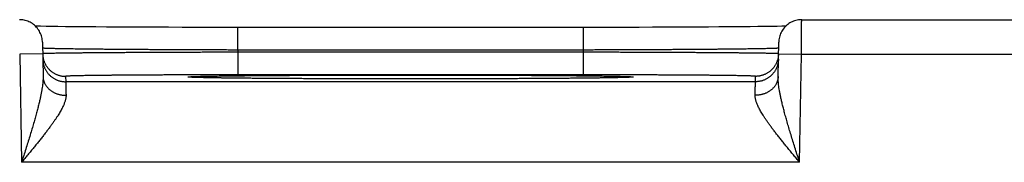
# Model space of a CAD drawing. Header units: inches. Extents: x 0 to 34, y 0 to 22.
# Tile 78 of 105: x 14.36 to 15.217, y 18.795 to 18.919. Entities that reach past the tile are written whole.
import ezdxf

# ---------------------------------------------------------------- set-up
doc = ezdxf.new("R2010")
doc.units = ezdxf.units.IN
doc.header["$LTSCALE"] = 1.87
doc.header["$MEASUREMENT"] = 0
doc.layers.get('0').update_dxf_attribs({"linetype": 'CONTINUOUS'})

msp = doc.modelspace()

# ---------------------------------------------------------------- linework, layer by layer
at = {"color": 7, "linetype": 'CONTINUOUS'}
for p, q in [((15.0407, 18.91898), (15.28973, 18.91898)), ((14.38295, 18.91317), (14.37795, 18.91325)), ((14.3875, 18.9131), (14.38295, 18.91317)), ((14.393, 18.91302), (14.3875, 18.9131)), ((14.39977, 18.91294), (14.393, 18.91302)), ((14.40805, 18.91285), (14.39977, 18.91294)), ((14.41814, 18.91276), (14.40805, 18.91285)), ((14.42619, 18.9127), (14.41814, 18.91276)), ((14.4354, 18.91263), (14.42619, 18.9127)), ((14.44545, 18.91257), (14.4354, 18.91263)), ((14.45593, 18.91252), (14.44545, 18.91257)), ((14.46681, 18.91247), (14.45593, 18.91252)), ((14.47803, 18.91242), (14.46681, 18.91247)), ((14.48957, 18.91239), (14.47803, 18.91242)), ((14.50136, 18.91235), (14.48957, 18.91239)), ((14.51335, 18.91233), (14.50136, 18.91235)), ((14.5255, 18.91231), (14.51335, 18.91233)), ((14.53776, 18.9123), (14.5255, 18.91231)), ((14.54982, 18.9123), (14.53776, 18.9123)), ((14.54982, 18.89265), (14.54982, 18.9123)), ((14.8627, 18.9123), (14.54982, 18.9123)), ((14.85062, 18.89265), (14.85062, 18.9123)), ((14.87496, 18.91231), (14.8627, 18.9123)), ((14.88712, 18.91233), (14.87496, 18.91231)), ((14.89908, 18.91235), (14.88712, 18.91233)), ((14.91095, 18.91239), (14.89908, 18.91235)), ((14.92247, 18.91242), (14.91095, 18.91239)), ((14.93718, 18.91248), (14.92247, 18.91242)), ((14.94919, 18.91254), (14.93718, 18.91248)), ((14.95949, 18.9126), (14.94919, 18.91254)), ((14.96855, 18.91266), (14.95949, 18.9126)), ((14.97908, 18.91274), (14.96855, 18.91266)), ((14.9881, 18.91281), (14.97908, 18.91274)), ((14.99585, 18.91289), (14.9881, 18.91281)), ((15.00255, 18.91296), (14.99585, 18.91289)), ((15.00836, 18.91304), (15.00255, 18.91296)), ((15.01447, 18.91312), (15.00836, 18.91304)), ((15.0194, 18.9132), (15.01447, 18.91312)), ((15.02342, 18.91327), (15.0194, 18.9132)), ((15.02679, 18.91334), (15.02342, 18.91327)), ((14.37973, 18.89933), (14.38025, 18.86957)), ((15.02019, 18.86957), (15.02071, 18.89933)), ((14.3799, 18.88933), (14.3599, 18.88898)), ((14.3599, 18.88898), (14.36154, 18.79509)), ((14.85061, 18.89265), (14.54982, 18.89265)), ((14.54985, 18.89072), (14.54985, 18.87107)), ((14.85058, 18.89072), (14.54985, 18.89072)), ((14.85058, 18.89072), (14.85058, 18.87107)), ((15.02053, 18.88933), (15.04053, 18.88898)), ((15.03889, 18.79509), (15.04053, 18.88898)), ((15.04053, 18.88898), (15.2899, 18.88898)), ((14.3999, 18.86976), (14.39998, 18.86508)), ((14.50878, 18.869), (14.50875, 18.869)), ((14.50887, 18.86899), (14.50878, 18.869)), ((14.509, 18.86898), (14.50887, 18.86899)), ((14.50919, 18.86897), (14.509, 18.86898)), ((14.50944, 18.86895), (14.50919, 18.86897)), ((14.50974, 18.86894), (14.50944, 18.86895)), ((14.51033, 18.86891), (14.50974, 18.86894)), ((14.51108, 18.86887), (14.51033, 18.86891)), ((14.51199, 18.86884), (14.51108, 18.86887)), ((14.5127, 18.86881), (14.51199, 18.86884)), ((14.5144, 18.86875), (14.5127, 18.86881)), ((14.51654, 18.86869), (14.5144, 18.86875)), ((14.51923, 18.86863), (14.51654, 18.86869)), ((14.52253, 18.86856), (14.51923, 18.86863)), ((14.52658, 18.86848), (14.52253, 18.86856)), ((14.53166, 18.86839), (14.52658, 18.86848)), ((14.53802, 18.8683), (14.53166, 18.86839)), ((14.54372, 18.86823), (14.53802, 18.8683)), ((14.55034, 18.86816), (14.54372, 18.86823)), ((14.85058, 18.87107), (14.54985, 18.87107)), ((14.55814, 18.86808), (14.55034, 18.86816)), ((14.56764, 18.86799), (14.55814, 18.86808)), ((14.5796, 18.8679), (14.56764, 18.86799)), ((14.58912, 18.86784), (14.5796, 18.8679)), ((14.5996, 18.86778), (14.58912, 18.86784)), ((14.61044, 18.86773), (14.5996, 18.86778)), ((14.62168, 18.86768), (14.61044, 18.86773)), ((14.63324, 18.86764), (14.62168, 18.86768)), ((14.64508, 18.8676), (14.63324, 18.86764)), ((14.65715, 18.86758), (14.64508, 18.8676)), ((14.66939, 18.86756), (14.65715, 18.86758)), ((14.68177, 18.86754), (14.66939, 18.86756)), ((14.69422, 18.86754), (14.68177, 18.86754)), ((14.70624, 18.86754), (14.69422, 18.86754)), ((14.7187, 18.86754), (14.70624, 18.86754)), ((14.73108, 18.86756), (14.7187, 18.86754)), ((14.74334, 18.86758), (14.73108, 18.86756)), ((14.75541, 18.8676), (14.74334, 18.86758)), ((14.76725, 18.86764), (14.75541, 18.8676)), ((14.77882, 18.86768), (14.76725, 18.86764)), ((14.79004, 18.86773), (14.77882, 18.86768)), ((14.80094, 18.86778), (14.79004, 18.86773)), ((14.81144, 18.86784), (14.80094, 18.86778)), ((14.82062, 18.8679), (14.81144, 18.86784)), ((14.83168, 18.86798), (14.82062, 18.8679)), ((14.8406, 18.86806), (14.83168, 18.86798)), ((14.8481, 18.86813), (14.8406, 18.86806)), ((14.85646, 18.86823), (14.8481, 18.86813)), ((14.86338, 18.86832), (14.85646, 18.86823)), ((14.8691, 18.8684), (14.86338, 18.86832)), ((14.8738, 18.86848), (14.8691, 18.8684)), ((14.87764, 18.86855), (14.8738, 18.86848)), ((14.88075, 18.86862), (14.87764, 18.86855)), ((14.88382, 18.86869), (14.88075, 18.86862)), ((14.88606, 18.86876), (14.88382, 18.86869)), ((14.88775, 18.86881), (14.88606, 18.86876)), ((14.88886, 18.86885), (14.88775, 18.86881)), ((14.88978, 18.86889), (14.88886, 18.86885)), ((14.89036, 18.86892), (14.88978, 18.86889)), ((14.89083, 18.86894), (14.89036, 18.86892)), ((14.89109, 18.86896), (14.89083, 18.86894)), ((14.89131, 18.86897), (14.89109, 18.86896)), ((14.89148, 18.86899), (14.89131, 18.86897)), ((14.8916, 18.869), (14.89148, 18.86899)), ((14.89167, 18.869), (14.8916, 18.869)), ((14.8917, 18.869), (14.89167, 18.869)), ((14.89169, 18.869), (14.8917, 18.869)), ((15.00045, 18.86508), (15.00054, 18.86976)), ((15.00045, 18.86508), (14.39998, 18.86508)), ((15.03889, 18.79509), (14.36154, 18.79509))]:
    msp.add_line(p, q, dxfattribs=at)
for points in [[(14.37973, 18.89933), (14.37967, 18.90046), (14.37956, 18.90158), (14.37938, 18.90269), (14.37914, 18.9038), (14.37884, 18.90489), (14.37847, 18.90595), (14.37805, 18.907), (14.37757, 18.90802), (14.37703, 18.90902), (14.37643, 18.90998), (14.37579, 18.9109), (14.37509, 18.91179), (14.37434, 18.91263), (14.37355, 18.91344), (14.37271, 18.91419), (14.37183, 18.9149), (14.37091, 18.91556), (14.36996, 18.91617), (14.36897, 18.91672), (14.36795, 18.91721), (14.36691, 18.91764), (14.36585, 18.91802), (14.36476, 18.91833), (14.36366, 18.91859), (14.36255, 18.91878), (14.36143, 18.91891), (14.3603, 18.91897), (14.35973, 18.91898)], [(15.0407, 18.91898), (15.04013, 18.91897), (15.03901, 18.91891), (15.03788, 18.91878), (15.03677, 18.91859), (15.03567, 18.91833), (15.03459, 18.91802), (15.03352, 18.91764), (15.03248, 18.91721), (15.03146, 18.91672), (15.03048, 18.91617), (15.02952, 18.91556), (15.0286, 18.9149), (15.02772, 18.91419), (15.02689, 18.91344), (15.02609, 18.91263), (15.02534, 18.91179), (15.02465, 18.9109), (15.024, 18.90998), (15.0234, 18.90902), (15.02287, 18.90802), (15.02238, 18.907), (15.02196, 18.90595), (15.0216, 18.90489), (15.02129, 18.9038), (15.02105, 18.90269), (15.02087, 18.90158), (15.02076, 18.90046), (15.02071, 18.89933)], [(14.37795, 18.91325), (14.37393, 18.91334), (14.37364, 18.91334)]]:
    msp.add_lwpolyline(points, dxfattribs=at)
for points, knots in [([(15.04053, 18.88898), (15.04053, 18.88949), (15.04054, 18.8905), (15.04055, 18.89203), (15.04056, 18.89354), (15.04056, 18.89504), (15.04057, 18.89653), (15.04058, 18.89799), (15.04059, 18.89944), (15.0406, 18.90086), (15.04061, 18.90224), (15.04061, 18.90359), (15.04062, 18.90491), (15.04063, 18.90618), (15.04064, 18.90741), (15.04064, 18.90859), (15.04065, 18.90972), (15.04066, 18.9108), (15.04066, 18.91182), (15.04067, 18.91278), (15.04067, 18.91367), (15.04068, 18.9145), (15.04068, 18.91527), (15.04069, 18.91597), (15.04069, 18.9166), (15.04069, 18.91716), (15.0407, 18.91764), (15.0407, 18.91805), (15.0407, 18.91839), (15.0407, 18.91863), (15.0407, 18.91885), (15.0407, 18.91889), (15.0407, 18.91898), (15.0407, 18.91898)], [0, 0, 0, 0, 0.050928, 0.101718, 0.152237, 0.202353, 0.251936, 0.300872, 0.349055, 0.396361, 0.442643, 0.487765, 0.531627, 0.574126, 0.615138, 0.65454, 0.692233, 0.728133, 0.762142, 0.794152, 0.824075, 0.851851, 0.877424, 0.900733, 0.921719, 0.940319, 0.956476, 0.970149, 0.981305, 0.989915, 0.995954, 0.999404, 1, 1, 1, 1]), ([(14.54982, 18.89265), (14.54793, 18.89265), (14.54414, 18.89266), (14.53847, 18.89267), (14.53281, 18.89269), (14.52716, 18.89271), (14.52155, 18.89272), (14.51596, 18.89274), (14.51041, 18.89276), (14.50491, 18.89279), (14.49946, 18.89281), (14.49406, 18.89284), (14.48873, 18.89286), (14.48346, 18.89289), (14.47827, 18.89292), (14.47316, 18.89295), (14.46814, 18.89298), (14.4632, 18.89301), (14.45837, 18.89304), (14.45363, 18.89308), (14.44901, 18.89311), (14.44449, 18.89315), (14.4401, 18.89318), (14.43583, 18.89322), (14.43168, 18.89326), (14.42767, 18.8933), (14.42379, 18.89334), (14.42005, 18.89338), (14.41646, 18.89342), (14.41301, 18.89346), (14.40972, 18.8935), (14.40659, 18.89355), (14.40361, 18.89359), (14.4008, 18.89363), (14.39815, 18.89368), (14.39568, 18.89372), (14.39337, 18.89377), (14.39124, 18.89381), (14.38929, 18.89386), (14.38751, 18.8939), (14.38592, 18.89395), (14.38451, 18.89399), (14.38329, 18.89403), (14.38225, 18.89408), (14.38139, 18.89412), (14.38074, 18.89417), (14.38024, 18.8942), (14.38003, 18.89425), (14.37991, 18.89426)], [0, 0, 0, 0, 0.03344, 0.066838, 0.100164, 0.133379, 0.166444, 0.199324, 0.231982, 0.264382, 0.296487, 0.328258, 0.359656, 0.390649, 0.421206, 0.451293, 0.480874, 0.509914, 0.538384, 0.566254, 0.593491, 0.620062, 0.645939, 0.671094, 0.695502, 0.719135, 0.741967, 0.76397, 0.78512, 0.805396, 0.824776, 0.843235, 0.860753, 0.87731, 0.892889, 0.907473, 0.921044, 0.933586, 0.945087, 0.955534, 0.964916, 0.973219, 0.980435, 0.986557, 0.991578, 0.995494, 0.9983, 1, 1, 1, 1]), ([(15.02052, 18.89426), (15.0204, 18.89425), (15.0202, 18.8942), (15.01969, 18.89417), (15.01904, 18.89412), (15.01818, 18.89408), (15.01715, 18.89403), (15.01592, 18.89399), (15.01451, 18.89395), (15.01292, 18.8939), (15.01115, 18.89386), (15.00919, 18.89381), (15.00706, 18.89377), (15.00476, 18.89372), (15.00228, 18.89368), (14.99964, 18.89363), (14.99682, 18.89359), (14.99385, 18.89355), (14.99071, 18.8935), (14.98742, 18.89346), (14.98398, 18.89342), (14.98039, 18.89338), (14.97665, 18.89334), (14.97277, 18.8933), (14.96876, 18.89326), (14.96461, 18.89322), (14.96034, 18.89318), (14.95595, 18.89315), (14.95143, 18.89311), (14.9468, 18.89308), (14.94207, 18.89304), (14.93723, 18.89301), (14.9323, 18.89298), (14.92728, 18.89295), (14.92216, 18.89292), (14.91697, 18.89289), (14.91171, 18.89286), (14.90638, 18.89284), (14.90098, 18.89281), (14.89552, 18.89279), (14.89002, 18.89276), (14.88447, 18.89274), (14.87889, 18.89272), (14.87327, 18.89271), (14.86763, 18.89269), (14.86197, 18.89267), (14.85629, 18.89266), (14.85251, 18.89265), (14.85061, 18.89265)], [0, 0, 0, 0, 0.001699, 0.004506, 0.008421, 0.013441, 0.019563, 0.026778, 0.035081, 0.044461, 0.054907, 0.066407, 0.078947, 0.092516, 0.107097, 0.122675, 0.139229, 0.156744, 0.175201, 0.194578, 0.21485, 0.235997, 0.257996, 0.280824, 0.304456, 0.328865, 0.354023, 0.379901, 0.406473, 0.433712, 0.461584, 0.490056, 0.519099, 0.548681, 0.57877, 0.60933, 0.640325, 0.671725, 0.703498, 0.735604, 0.768006, 0.800666, 0.833547, 0.866615, 0.899831, 0.933158, 0.966558, 1, 1, 1, 1]), ([(14.3799, 18.88933), (14.37991, 18.88899), (14.37994, 18.88828), (14.38005, 18.8872), (14.38022, 18.8861), (14.38046, 18.88502), (14.38075, 18.88395), (14.3811, 18.88289), (14.38151, 18.88186), (14.38198, 18.88086), (14.3825, 18.87988), (14.38307, 18.87893), (14.3837, 18.87801), (14.38438, 18.87713), (14.3851, 18.87629), (14.38587, 18.87549), (14.38668, 18.87473), (14.38754, 18.87402), (14.38843, 18.87336), (14.38936, 18.87275), (14.39032, 18.87219), (14.3913, 18.87169), (14.39232, 18.87124), (14.39336, 18.87085), (14.39442, 18.87052), (14.39549, 18.87024), (14.39658, 18.87003), (14.39768, 18.86988), (14.39879, 18.86978), (14.39953, 18.86976), (14.3999, 18.86976)], [0, 0, 0, 0, 0.033068, 0.068879, 0.104691, 0.140503, 0.176314, 0.212126, 0.247938, 0.28375, 0.319562, 0.355374, 0.391186, 0.426998, 0.46281, 0.498622, 0.534434, 0.570247, 0.606059, 0.641872, 0.677684, 0.713497, 0.74931, 0.785123, 0.820935, 0.856748, 0.892561, 0.928374, 0.964187, 1, 1, 1, 1]), ([(14.37998, 18.88473), (14.37999, 18.88436), (14.38002, 18.88362), (14.38013, 18.88252), (14.3803, 18.88142), (14.38054, 18.88034), (14.38083, 18.87927), (14.38118, 18.87822), (14.38159, 18.87718), (14.38206, 18.87618), (14.38258, 18.8752), (14.38316, 18.87425), (14.38378, 18.87333), (14.38446, 18.87245), (14.38518, 18.87161), (14.38595, 18.87081), (14.38677, 18.87006), (14.38762, 18.86935), (14.38851, 18.86868), (14.38944, 18.86807), (14.3904, 18.86752), (14.39139, 18.86701), (14.3924, 18.86656), (14.39344, 18.86617), (14.3945, 18.86584), (14.39557, 18.86556), (14.39666, 18.86535), (14.39776, 18.8652), (14.39887, 18.8651), (14.39961, 18.86508), (14.39998, 18.86508)], [0, 0, 0, 0, 0.035714, 0.071427, 0.107141, 0.142855, 0.178568, 0.214282, 0.249996, 0.28571, 0.321424, 0.357138, 0.392852, 0.428566, 0.46428, 0.499994, 0.535708, 0.571423, 0.607137, 0.642852, 0.678566, 0.714281, 0.749996, 0.785711, 0.821425, 0.85714, 0.892855, 0.92857, 0.964285, 1, 1, 1, 1]), ([(14.54985, 18.89072), (14.54796, 18.89072), (14.54417, 18.89071), (14.5385, 18.8907), (14.53284, 18.89068), (14.5272, 18.89067), (14.52158, 18.89065), (14.516, 18.89063), (14.51045, 18.89061), (14.50495, 18.8906), (14.4995, 18.89058), (14.49411, 18.89055), (14.48877, 18.89053), (14.48351, 18.89051), (14.47832, 18.89049), (14.47321, 18.89046), (14.46819, 18.89044), (14.46326, 18.89041), (14.45842, 18.89038), (14.45369, 18.89036), (14.44907, 18.89033), (14.44455, 18.8903), (14.44016, 18.89027), (14.43589, 18.89024), (14.43174, 18.89021), (14.42773, 18.89018), (14.42385, 18.89015), (14.42012, 18.89012), (14.41653, 18.89008), (14.41308, 18.89005), (14.40979, 18.89002), (14.40666, 18.88999), (14.40368, 18.88995), (14.40087, 18.88992), (14.39823, 18.88988), (14.39575, 18.88985), (14.39345, 18.88982), (14.39132, 18.88978), (14.38936, 18.88975), (14.38759, 18.88971), (14.386, 18.88968), (14.38459, 18.88965), (14.38337, 18.88961), (14.38233, 18.88958), (14.38147, 18.88955), (14.38083, 18.88951), (14.38032, 18.8895), (14.38012, 18.88945), (14.37999, 18.88944)], [0, 0, 0, 0, 0.033457, 0.06687, 0.100201, 0.133416, 0.166479, 0.199357, 0.232013, 0.264412, 0.296517, 0.328292, 0.359698, 0.390696, 0.421252, 0.451335, 0.480916, 0.509959, 0.538431, 0.5663, 0.593536, 0.620111, 0.645993, 0.671151, 0.695559, 0.719191, 0.74202, 0.764024, 0.785179, 0.805458, 0.824837, 0.843296, 0.860814, 0.877373, 0.892952, 0.907534, 0.921103, 0.933646, 0.945147, 0.955593, 0.964971, 0.97327, 0.980481, 0.986597, 0.991611, 0.995518, 0.998315, 1, 1, 1, 1]), ([(14.54982, 18.89265), (14.54982, 18.89243), (14.54983, 18.89201), (14.54984, 18.89136), (14.54985, 18.89094), (14.54985, 18.89072)], [0, 0, 0, 0, 0.333333, 0.666666, 1, 1, 1, 1]), ([(14.85061, 18.89265), (14.85061, 18.89243), (14.85061, 18.89201), (14.85059, 18.89136), (14.85059, 18.89094), (14.85058, 18.89072)], [0, 0, 0, 0, 0.333333, 0.666666, 1, 1, 1, 1]), ([(15.02044, 18.88944), (15.02031, 18.88945), (15.02012, 18.8895), (15.01961, 18.88951), (15.01896, 18.88955), (15.0181, 18.88958), (15.01707, 18.88961), (15.01584, 18.88965), (15.01443, 18.88968), (15.01284, 18.88971), (15.01107, 18.88975), (15.00912, 18.88978), (15.00699, 18.88982), (15.00468, 18.88985), (15.00221, 18.88988), (14.99956, 18.88992), (14.99675, 18.88995), (14.99378, 18.88999), (14.99064, 18.89002), (14.98735, 18.89005), (14.98391, 18.89008), (14.98032, 18.89012), (14.97658, 18.89015), (14.97271, 18.89018), (14.9687, 18.89021), (14.96455, 18.89024), (14.96028, 18.89027), (14.95588, 18.8903), (14.95137, 18.89033), (14.94675, 18.89036), (14.94201, 18.89038), (14.93718, 18.89041), (14.93225, 18.89044), (14.92722, 18.89046), (14.92212, 18.89049), (14.91693, 18.89051), (14.91166, 18.89053), (14.90633, 18.89055), (14.90093, 18.89058), (14.89548, 18.8906), (14.88998, 18.89061), (14.88444, 18.89063), (14.87885, 18.89065), (14.87324, 18.89067), (14.8676, 18.89068), (14.86194, 18.8907), (14.85626, 18.89071), (14.85248, 18.89072), (14.85058, 18.89072)], [0, 0, 0, 0, 0.001685, 0.004482, 0.008389, 0.013402, 0.019517, 0.026728, 0.035026, 0.044403, 0.054847, 0.066348, 0.078889, 0.092456, 0.107036, 0.122613, 0.139169, 0.156686, 0.175142, 0.194518, 0.214794, 0.235946, 0.257948, 0.280776, 0.304407, 0.328813, 0.353971, 0.379854, 0.406431, 0.433669, 0.461539, 0.490013, 0.519059, 0.548641, 0.578727, 0.609285, 0.640285, 0.671693, 0.703469, 0.735577, 0.767978, 0.800636, 0.833516, 0.866581, 0.899798, 0.933131, 0.966544, 1, 1, 1, 1]), ([(15.02045, 18.88473), (15.02045, 18.88436), (15.02041, 18.88362), (15.0203, 18.88252), (15.02013, 18.88142), (15.01989, 18.88034), (15.0196, 18.87927), (15.01925, 18.87822), (15.01884, 18.87718), (15.01837, 18.87618), (15.01785, 18.8752), (15.01728, 18.87425), (15.01665, 18.87333), (15.01597, 18.87245), (15.01525, 18.87161), (15.01448, 18.87081), (15.01367, 18.87006), (15.01281, 18.86935), (15.01192, 18.86868), (15.011, 18.86807), (15.01004, 18.86752), (15.00905, 18.86701), (15.00803, 18.86656), (15.00699, 18.86617), (15.00593, 18.86584), (15.00486, 18.86556), (15.00377, 18.86535), (15.00267, 18.8652), (15.00156, 18.8651), (15.00082, 18.86508), (15.00045, 18.86508)], [0, 0, 0, 0, 0.035714, 0.071427, 0.107141, 0.142855, 0.178568, 0.214282, 0.249996, 0.28571, 0.321424, 0.357138, 0.392852, 0.428566, 0.46428, 0.499994, 0.535708, 0.571423, 0.607137, 0.642852, 0.678566, 0.714281, 0.749996, 0.785711, 0.821425, 0.85714, 0.892855, 0.92857, 0.964285, 1, 1, 1, 1]), ([(15.02053, 18.88933), (15.02052, 18.88899), (15.02049, 18.88828), (15.02038, 18.8872), (15.02021, 18.8861), (15.01998, 18.88502), (15.01968, 18.88395), (15.01933, 18.88289), (15.01892, 18.88186), (15.01846, 18.88086), (15.01793, 18.87988), (15.01736, 18.87893), (15.01673, 18.87801), (15.01606, 18.87713), (15.01533, 18.87629), (15.01456, 18.87549), (15.01375, 18.87473), (15.0129, 18.87402), (15.012, 18.87336), (15.01108, 18.87275), (15.01012, 18.87219), (15.00913, 18.87169), (15.00811, 18.87124), (15.00707, 18.87085), (15.00602, 18.87052), (15.00494, 18.87024), (15.00385, 18.87003), (15.00275, 18.86988), (15.00165, 18.86978), (15.00091, 18.86976), (15.00054, 18.86976)], [0, 0, 0, 0, 0.033068, 0.068879, 0.104691, 0.140503, 0.176314, 0.212126, 0.247938, 0.28375, 0.319562, 0.355374, 0.391186, 0.426998, 0.46281, 0.498622, 0.534434, 0.570247, 0.606059, 0.641872, 0.677684, 0.713497, 0.74931, 0.785123, 0.820935, 0.856748, 0.892561, 0.928374, 0.964187, 1, 1, 1, 1]), ([(14.38025, 18.86957), (14.38025, 18.86904), (14.38025, 18.86794), (14.38018, 18.86621), (14.38003, 18.8643), (14.3798, 18.8622), (14.37949, 18.8599), (14.37908, 18.85738), (14.37857, 18.85462), (14.37795, 18.85161), (14.37721, 18.84832), (14.37635, 18.84476), (14.37537, 18.84091), (14.37426, 18.83678), (14.37302, 18.83235), (14.37165, 18.82764), (14.37017, 18.82267), (14.36858, 18.81746), (14.36691, 18.81205), (14.36516, 18.80649), (14.36336, 18.80081), (14.36215, 18.797), (14.36154, 18.79509)], [0, 0, 0, 0, 0.020468, 0.042947, 0.067689, 0.09495, 0.124998, 0.158101, 0.194485, 0.234378, 0.277984, 0.325491, 0.377042, 0.432698, 0.492454, 0.556176, 0.623645, 0.6945, 0.768249, 0.844204, 0.921675, 1, 1, 1, 1]), ([(14.38025, 18.86957), (14.38025, 18.86926), (14.38028, 18.86865), (14.38039, 18.86773), (14.38056, 18.86681), (14.38079, 18.86591), (14.38108, 18.86502), (14.38143, 18.86414), (14.38184, 18.86328), (14.38231, 18.86245), (14.38283, 18.86163), (14.3834, 18.86084), (14.38403, 18.86008), (14.38471, 18.85935), (14.38543, 18.85865), (14.3862, 18.85799), (14.38701, 18.85736), (14.38787, 18.85678), (14.38876, 18.85623), (14.38969, 18.85573), (14.39065, 18.85527), (14.39164, 18.85485), (14.39266, 18.85448), (14.3937, 18.85416), (14.39476, 18.85389), (14.39583, 18.85367), (14.39692, 18.85349), (14.39802, 18.85337), (14.39913, 18.8533), (14.39987, 18.85329), (14.40024, 18.85329)], [0, 0, 0, 0, 0.032392, 0.064828, 0.097353, 0.130008, 0.162834, 0.195869, 0.229146, 0.262697, 0.296547, 0.33072, 0.365232, 0.400096, 0.435322, 0.470911, 0.506865, 0.543176, 0.579837, 0.616833, 0.654147, 0.691759, 0.729644, 0.767777, 0.806127, 0.844665, 0.883356, 0.922166, 0.96106, 1, 1, 1, 1]), ([(14.54985, 18.87107), (14.54814, 18.87107), (14.54473, 18.87107), (14.53961, 18.87107), (14.53451, 18.87106), (14.52942, 18.87106), (14.52437, 18.87105), (14.51934, 18.87104), (14.51435, 18.87103), (14.5094, 18.87102), (14.50449, 18.87101), (14.49964, 18.871), (14.49485, 18.87098), (14.49012, 18.87096), (14.48546, 18.87094), (14.48088, 18.87093), (14.47637, 18.8709), (14.47196, 18.87088), (14.46763, 18.87086), (14.4634, 18.87083), (14.45927, 18.87081), (14.45524, 18.87078), (14.45133, 18.87075), (14.44753, 18.87072), (14.44385, 18.87069), (14.4403, 18.87066), (14.43687, 18.87062), (14.43357, 18.87059), (14.43041, 18.87055), (14.42739, 18.87052), (14.42451, 18.87048), (14.42177, 18.87044), (14.41919, 18.87041), (14.41676, 18.87037), (14.41448, 18.87033), (14.41236, 18.87029), (14.4104, 18.87024), (14.40861, 18.8702), (14.40698, 18.87016), (14.40551, 18.87012), (14.40421, 18.87008), (14.40309, 18.87003), (14.40213, 18.86999), (14.40135, 18.86995), (14.40075, 18.8699), (14.40028, 18.86987), (14.40007, 18.86982), (14.3999, 18.8698), (14.3999, 18.86976)], [0, 0, 0, 0, 0.034179, 0.068307, 0.102345, 0.13625, 0.169984, 0.203512, 0.236803, 0.269825, 0.302539, 0.334906, 0.366883, 0.398426, 0.429499, 0.460068, 0.490102, 0.519565, 0.548423, 0.576641, 0.604187, 0.631029, 0.657136, 0.682477, 0.707021, 0.730741, 0.75361, 0.775602, 0.796692, 0.816852, 0.836059, 0.854291, 0.87153, 0.887753, 0.90294, 0.917073, 0.930141, 0.942128, 0.953018, 0.962793, 0.971443, 0.978961, 0.985339, 0.990571, 0.99465, 0.997574, 0.999345, 1, 1, 1, 1]), ([(14.50874, 18.86897), (14.50868, 18.86897), (14.50836, 18.86899), (14.50783, 18.86903), (14.50719, 18.86906), (14.50685, 18.86916), (14.50653, 18.86913), (14.50653, 18.86932), (14.50685, 18.86929), (14.50719, 18.86939), (14.50783, 18.86942), (14.50863, 18.86948), (14.50964, 18.86953), (14.51085, 18.86958), (14.51226, 18.86963), (14.51387, 18.86969), (14.51567, 18.86974), (14.51767, 18.86979), (14.51986, 18.86984), (14.52223, 18.86989), (14.5248, 18.86994), (14.52755, 18.86999), (14.53047, 18.87004), (14.53358, 18.87009), (14.53686, 18.87013), (14.54032, 18.87018), (14.54394, 18.87022), (14.54772, 18.87027), (14.55167, 18.87031), (14.55577, 18.87035), (14.56002, 18.87039), (14.56442, 18.87043), (14.56896, 18.87047), (14.57364, 18.8705), (14.57845, 18.87054), (14.58339, 18.87057), (14.58846, 18.87061), (14.59364, 18.87064), (14.59893, 18.87067), (14.60433, 18.87069), (14.60983, 18.87072), (14.61542, 18.87074), (14.6211, 18.87077), (14.62687, 18.87079), (14.63271, 18.87081), (14.63862, 18.87083), (14.64459, 18.87084), (14.65063, 18.87086), (14.65671, 18.87087), (14.66284, 18.87088), (14.66901, 18.87089), (14.67522, 18.8709), (14.68145, 18.87091), (14.6877, 18.87091), (14.69396, 18.87091), (14.69813, 18.87092), (14.70022, 18.87092)], [0, 0, 0, 0, 0.00091, 0.005056, 0.008175, 0.010268, 0.011344, 0.011623, 0.012697, 0.014788, 0.017905, 0.022048, 0.027216, 0.033405, 0.040607, 0.048814, 0.058018, 0.068209, 0.079379, 0.091515, 0.104602, 0.118628, 0.133578, 0.149439, 0.166192, 0.18382, 0.202303, 0.221622, 0.241757, 0.262689, 0.284396, 0.306854, 0.330038, 0.353923, 0.378487, 0.403705, 0.42955, 0.455991, 0.483001, 0.510558, 0.538633, 0.567189, 0.596189, 0.625608, 0.65542, 0.685592, 0.716091, 0.746883, 0.777938, 0.809232, 0.840738, 0.872421, 0.904235, 0.936135, 0.968072, 1, 1, 1, 1]), ([(14.70022, 18.86753), (14.69813, 18.86753), (14.69396, 18.86753), (14.6877, 18.86754), (14.68145, 18.86754), (14.67522, 18.86755), (14.66901, 18.86756), (14.66284, 18.86757), (14.65671, 18.86758), (14.65062, 18.86759), (14.64459, 18.86761), (14.63861, 18.86762), (14.6327, 18.86764), (14.62686, 18.86766), (14.6211, 18.86768), (14.61542, 18.8677), (14.60983, 18.86773), (14.60433, 18.86776), (14.59894, 18.86778), (14.59365, 18.86781), (14.58847, 18.86784), (14.58341, 18.86788), (14.57846, 18.86791), (14.57365, 18.86794), (14.56897, 18.86798), (14.56443, 18.86802), (14.56003, 18.86806), (14.55578, 18.8681), (14.55168, 18.86814), (14.54773, 18.86818), (14.54395, 18.86823), (14.54032, 18.86827), (14.53687, 18.86832), (14.53359, 18.86836), (14.53048, 18.86841), (14.52755, 18.86846), (14.5248, 18.86851), (14.52224, 18.86856), (14.51986, 18.86861), (14.51767, 18.86866), (14.51568, 18.86871), (14.51387, 18.86876), (14.51227, 18.86881), (14.51086, 18.86887), (14.50971, 18.86892), (14.50902, 18.86895), (14.50874, 18.86897)], [0, 0, 0, 0, 0.032696, 0.065391, 0.09804, 0.130599, 0.163025, 0.195274, 0.227311, 0.259103, 0.290621, 0.321832, 0.352705, 0.38321, 0.413316, 0.44299, 0.472198, 0.500908, 0.529093, 0.556729, 0.583794, 0.610252, 0.636065, 0.661206, 0.685654, 0.709385, 0.732372, 0.754591, 0.776018, 0.796629, 0.816405, 0.835323, 0.853367, 0.870517, 0.886753, 0.902057, 0.916415, 0.929812, 0.942235, 0.95367, 0.964104, 0.973526, 0.981928, 0.989301, 0.995638, 1, 1, 1, 1]), ([(14.70022, 18.87092), (14.7023, 18.87092), (14.70648, 18.87091), (14.71273, 18.87091), (14.71898, 18.87091), (14.72522, 18.8709), (14.73142, 18.87089), (14.73759, 18.87088), (14.74373, 18.87087), (14.74981, 18.87086), (14.75585, 18.87084), (14.76182, 18.87083), (14.76773, 18.87081), (14.77357, 18.87079), (14.77933, 18.87077), (14.78501, 18.87074), (14.7906, 18.87072), (14.7961, 18.87069), (14.80149, 18.87067), (14.80678, 18.87064), (14.81196, 18.87061), (14.81703, 18.87057), (14.82197, 18.87054), (14.82678, 18.8705), (14.83146, 18.87047), (14.836, 18.87043), (14.8404, 18.87039), (14.84466, 18.87035), (14.84876, 18.87031), (14.8527, 18.87027), (14.85649, 18.87022), (14.86011, 18.87018), (14.86356, 18.87013), (14.86684, 18.87009), (14.86995, 18.87004), (14.87288, 18.86999), (14.87563, 18.86994), (14.87819, 18.86989), (14.88057, 18.86984), (14.88276, 18.86979), (14.88476, 18.86974), (14.88656, 18.86969), (14.88817, 18.86963), (14.88958, 18.86958), (14.89079, 18.86953), (14.8918, 18.86948), (14.8926, 18.86942), (14.89324, 18.86939), (14.89359, 18.86929), (14.8939, 18.86932), (14.8939, 18.86913), (14.89359, 18.86916), (14.89324, 18.86906), (14.8926, 18.86903), (14.89208, 18.86899), (14.89175, 18.86897), (14.8917, 18.86897)], [0, 0, 0, 0, 0.031946, 0.063892, 0.095792, 0.127605, 0.159287, 0.190796, 0.222098, 0.253161, 0.283956, 0.314451, 0.344617, 0.374422, 0.403838, 0.432831, 0.461369, 0.489421, 0.516959, 0.543961, 0.570406, 0.596257, 0.621478, 0.646043, 0.66993, 0.693116, 0.715577, 0.737286, 0.758221, 0.77836, 0.797681, 0.816166, 0.833796, 0.850552, 0.866416, 0.881369, 0.895397, 0.908487, 0.920625, 0.931798, 0.941993, 0.951198, 0.959408, 0.966612, 0.972803, 0.977975, 0.982121, 0.98524, 0.987333, 0.988409, 0.988688, 0.989762, 0.991853, 0.99497, 0.999114, 1, 1, 1, 1]), ([(14.8917, 18.86897), (14.89142, 18.86895), (14.89073, 18.86892), (14.88958, 18.86887), (14.88817, 18.86881), (14.88656, 18.86876), (14.88476, 18.86871), (14.88276, 18.86866), (14.88058, 18.86861), (14.8782, 18.86856), (14.87564, 18.86851), (14.87289, 18.86846), (14.86996, 18.86841), (14.86685, 18.86836), (14.86357, 18.86832), (14.86012, 18.86827), (14.8565, 18.86823), (14.85271, 18.86818), (14.84877, 18.86814), (14.84467, 18.8681), (14.84041, 18.86806), (14.83601, 18.86802), (14.83147, 18.86798), (14.82679, 18.86794), (14.82198, 18.86791), (14.81704, 18.86788), (14.81198, 18.86784), (14.8068, 18.86781), (14.8015, 18.86778), (14.79611, 18.86776), (14.79061, 18.86773), (14.78501, 18.8677), (14.77933, 18.86768), (14.77357, 18.86766), (14.76773, 18.86764), (14.76181, 18.86762), (14.75584, 18.86761), (14.74981, 18.86759), (14.74372, 18.86758), (14.73759, 18.86757), (14.73142, 18.86756), (14.72521, 18.86755), (14.71898, 18.86754), (14.71273, 18.86754), (14.70647, 18.86753), (14.7023, 18.86753), (14.70022, 18.86753)], [0, 0, 0, 0, 0.004383, 0.010717, 0.018088, 0.026488, 0.035907, 0.046338, 0.05777, 0.070191, 0.083586, 0.097941, 0.113242, 0.129475, 0.146621, 0.164663, 0.18358, 0.203352, 0.22396, 0.245384, 0.2676, 0.290585, 0.314313, 0.338759, 0.363899, 0.38971, 0.416161, 0.443222, 0.470867, 0.499071, 0.527805, 0.557031, 0.586711, 0.616821, 0.647333, 0.678213, 0.709428, 0.740942, 0.772727, 0.804755, 0.837, 0.869427, 0.901988, 0.934636, 0.967322, 1, 1, 1, 1]), ([(15.00054, 18.86976), (15.00054, 18.8698), (15.00036, 18.86982), (15.00015, 18.86987), (14.99968, 18.8699), (14.99909, 18.86995), (14.9983, 18.86999), (14.99735, 18.87003), (14.99622, 18.87008), (14.99492, 18.87012), (14.99346, 18.87016), (14.99183, 18.8702), (14.99003, 18.87024), (14.98807, 18.87029), (14.98595, 18.87033), (14.98367, 18.87037), (14.98124, 18.87041), (14.97866, 18.87044), (14.97593, 18.87048), (14.97305, 18.87052), (14.97002, 18.87055), (14.96686, 18.87059), (14.96357, 18.87062), (14.96014, 18.87066), (14.95658, 18.87069), (14.9529, 18.87072), (14.9491, 18.87075), (14.94519, 18.87078), (14.94116, 18.87081), (14.93703, 18.87083), (14.9328, 18.87086), (14.92848, 18.87088), (14.92406, 18.8709), (14.91956, 18.87093), (14.91497, 18.87094), (14.91031, 18.87096), (14.90559, 18.87098), (14.90079, 18.871), (14.89594, 18.87101), (14.89103, 18.87102), (14.88608, 18.87103), (14.88109, 18.87104), (14.87607, 18.87105), (14.87101, 18.87106), (14.86592, 18.87106), (14.86082, 18.87107), (14.85571, 18.87107), (14.85229, 18.87107), (14.85058, 18.87107)], [0, 0, 0, 0, 0.000655, 0.002427, 0.005351, 0.00943, 0.014662, 0.021041, 0.028558, 0.037209, 0.046984, 0.057874, 0.069861, 0.08293, 0.097064, 0.112251, 0.128473, 0.145712, 0.163944, 0.18315, 0.203311, 0.2244, 0.246392, 0.269261, 0.292981, 0.317525, 0.342866, 0.368973, 0.395816, 0.423362, 0.451581, 0.480439, 0.509904, 0.539939, 0.570508, 0.60158, 0.633123, 0.6651, 0.697467, 0.730182, 0.763204, 0.796496, 0.830024, 0.863758, 0.897664, 0.931701, 0.965828, 1, 1, 1, 1]), ([(15.02019, 18.86957), (15.02018, 18.86926), (15.02015, 18.86865), (15.02004, 18.86773), (15.01987, 18.86681), (15.01964, 18.86591), (15.01935, 18.86502), (15.019, 18.86414), (15.01859, 18.86328), (15.01812, 18.86245), (15.0176, 18.86163), (15.01703, 18.86084), (15.0164, 18.86008), (15.01573, 18.85935), (15.015, 18.85865), (15.01423, 18.85799), (15.01342, 18.85736), (15.01256, 18.85678), (15.01167, 18.85623), (15.01074, 18.85573), (15.00978, 18.85527), (15.00879, 18.85485), (15.00778, 18.85448), (15.00674, 18.85416), (15.00568, 18.85389), (15.0046, 18.85367), (15.00351, 18.85349), (15.00241, 18.85337), (15.0013, 18.8533), (15.00056, 18.85329), (15.00019, 18.85329)], [0, 0, 0, 0, 0.032391, 0.064827, 0.097351, 0.130006, 0.162832, 0.195867, 0.229144, 0.262694, 0.296544, 0.330717, 0.365228, 0.400093, 0.435318, 0.470908, 0.506861, 0.543173, 0.579833, 0.616829, 0.654144, 0.691755, 0.729641, 0.767774, 0.806125, 0.844663, 0.883355, 0.922165, 0.961059, 1, 1, 1, 1]), ([(15.03889, 18.79509), (15.03828, 18.797), (15.03707, 18.80081), (15.03527, 18.80649), (15.03353, 18.81205), (15.03185, 18.81746), (15.03026, 18.82267), (15.02878, 18.82764), (15.02742, 18.83235), (15.02618, 18.83678), (15.02506, 18.84091), (15.02408, 18.84476), (15.02322, 18.84832), (15.02248, 18.85161), (15.02186, 18.85462), (15.02135, 18.85738), (15.02094, 18.8599), (15.02063, 18.8622), (15.0204, 18.8643), (15.02026, 18.86621), (15.02018, 18.86794), (15.02018, 18.86904), (15.02019, 18.86957)], [0, 0, 0, 0, 0.078325, 0.155796, 0.231751, 0.3055, 0.376355, 0.443825, 0.507547, 0.567302, 0.622959, 0.674509, 0.722017, 0.765623, 0.805516, 0.8419, 0.875003, 0.905051, 0.932311, 0.957054, 0.979532, 1, 1, 1, 1]), ([(14.39998, 18.86508), (14.39998, 18.86506), (14.39998, 18.86496), (14.39999, 18.86475), (14.39999, 18.86443), (14.4, 18.86398), (14.40002, 18.86342), (14.40003, 18.86274), (14.40005, 18.86195), (14.40007, 18.86104), (14.40009, 18.86001), (14.40012, 18.85887), (14.40015, 18.85763), (14.40018, 18.85628), (14.40021, 18.85482), (14.40023, 18.85381), (14.40024, 18.85329)], [0, 0, 0, 0, 0.007237, 0.024647, 0.052204, 0.089867, 0.137575, 0.195249, 0.26279, 0.340082, 0.426991, 0.523369, 0.629049, 0.743853, 0.867579, 1, 1, 1, 1]), ([(15.00019, 18.85329), (15.0002, 18.85381), (15.00022, 18.85482), (15.00026, 18.85628), (15.00029, 18.85763), (15.00032, 18.85887), (15.00034, 18.86001), (15.00036, 18.86103), (15.00038, 18.86195), (15.0004, 18.86274), (15.00042, 18.86342), (15.00043, 18.86398), (15.00044, 18.86443), (15.00045, 18.86475), (15.00045, 18.86496), (15.00045, 18.86506), (15.00045, 18.86508)], [0, 0, 0, 0, 0.132421, 0.256145, 0.370945, 0.476622, 0.572998, 0.659906, 0.737199, 0.804741, 0.862417, 0.910128, 0.947793, 0.975352, 0.992763, 1, 1, 1, 1]), ([(14.40024, 18.85329), (14.40025, 18.85299), (14.40024, 18.85237), (14.40015, 18.85141), (14.39998, 18.85039), (14.39974, 18.84931), (14.39942, 18.84817), (14.39901, 18.84694), (14.3985, 18.84564), (14.3979, 18.84426), (14.39721, 18.84279), (14.3964, 18.84122), (14.39548, 18.83956), (14.39445, 18.83779), (14.39329, 18.83591), (14.39201, 18.83393), (14.3906, 18.83183), (14.38906, 18.82961), (14.38738, 18.82727), (14.38557, 18.82482), (14.38363, 18.82225), (14.38155, 18.81957), (14.37936, 18.81677), (14.37705, 18.81388), (14.37464, 18.8109), (14.37213, 18.80783), (14.36955, 18.80471), (14.36692, 18.80153), (14.36424, 18.79832), (14.36244, 18.79617), (14.36154, 18.79509)], [0, 0, 0, 0, 0.012748, 0.02631, 0.040825, 0.05643, 0.073259, 0.091446, 0.111119, 0.132398, 0.155408, 0.180278, 0.207125, 0.236056, 0.267179, 0.300592, 0.336369, 0.374569, 0.415239, 0.458386, 0.503977, 0.551968, 0.602248, 0.654668, 0.709049, 0.765114, 0.822551, 0.881048, 0.940301, 1, 1, 1, 1]), ([(15.03889, 18.79509), (15.03799, 18.79617), (15.03619, 18.79832), (15.03352, 18.80153), (15.03088, 18.80471), (15.0283, 18.80783), (15.0258, 18.8109), (15.02338, 18.81388), (15.02107, 18.81677), (15.01888, 18.81957), (15.01681, 18.82225), (15.01487, 18.82482), (15.01305, 18.82727), (15.01138, 18.82961), (15.00983, 18.83183), (15.00842, 18.83393), (15.00714, 18.83591), (15.00599, 18.83779), (15.00495, 18.83956), (15.00403, 18.84122), (15.00323, 18.84279), (15.00253, 18.84426), (15.00193, 18.84564), (15.00143, 18.84694), (15.00102, 18.84817), (15.00069, 18.84931), (15.00045, 18.85039), (15.00028, 18.85141), (15.0002, 18.85237), (15.00018, 18.85299), (15.00019, 18.85329)], [0, 0, 0, 0, 0.059699, 0.118952, 0.177449, 0.234886, 0.290951, 0.345331, 0.397752, 0.448032, 0.496022, 0.541614, 0.58476, 0.625431, 0.663631, 0.699408, 0.732821, 0.763944, 0.792875, 0.819722, 0.844591, 0.867602, 0.888881, 0.908554, 0.926741, 0.94357, 0.959175, 0.97369, 0.987252, 1, 1, 1, 1])]:
    msp.add_open_spline(points, degree=3, knots=knots, dxfattribs=at)
for points in [[(14.37991, 18.89426), (14.37986, 18.89427), (14.37981, 18.89427), (14.37981, 18.89431)], [(15.02062, 18.89431), (15.02062, 18.89427), (15.02057, 18.89427), (15.02052, 18.89426)], [(14.37999, 18.88944), (14.37995, 18.88944), (14.3799, 18.88945), (14.3799, 18.88941)], [(14.3799, 18.88941), (14.3799, 18.88938), (14.3799, 18.88936), (14.3799, 18.88933)], [(15.02053, 18.88941), (15.02053, 18.88945), (15.02048, 18.88944), (15.02044, 18.88944)], [(15.02053, 18.88941), (15.02053, 18.88938), (15.02053, 18.88936), (15.02053, 18.88933)]]:
    msp.add_open_spline(points, degree=3, dxfattribs=at)

doc.saveas('drawing.dxf')
